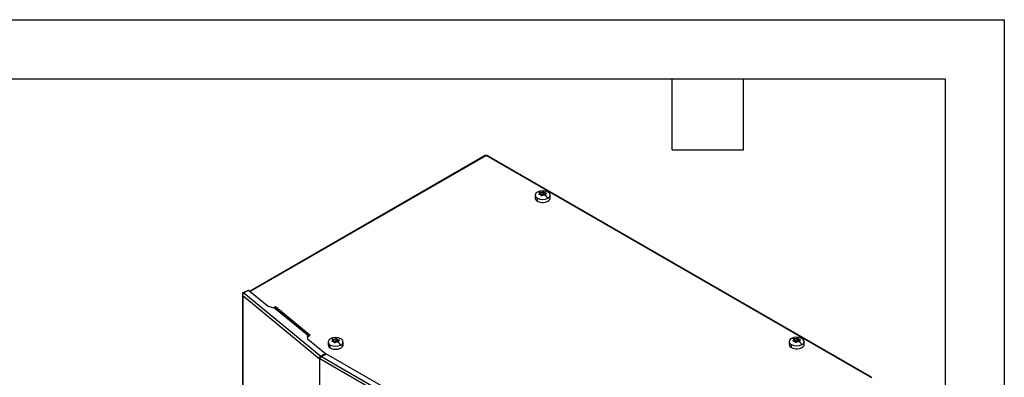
# Model space of a CAD drawing. Header units: millimetres. Extents: x 0 to 1956, y 0 to 1511.
# Tile 56 of 56: x 1218 to 1956, y 1243 to 1511. Entities that reach past the tile are written whole.
import ezdxf

# ---------------------------------------------------------------- set-up
doc = ezdxf.new("R2010")
doc.units = ezdxf.units.MM
doc.header["$LTSCALE"] = 7
doc.layers.add('TEXT', color=140, linetype='Continuous', lineweight=25)

msp = doc.modelspace()

# ---------------------------------------------------------------- linework, layer by layer
at = {"color": 7, "linetype": 'Continuous'}
for p, q in [((0.02, 1511.32), (1955.82, 1511.32)), ((1955.82, 1511.32), (1955.82, 0.02))]:
    msp.add_line(p, q, dxfattribs=at)
for p, q in [((1566.34, 1409.26), (1390.03, 1307.48)), ((1567.04, 1409.19), (1390.36, 1307.2)), ((1567.24, 1409.3), (1567.04, 1409.19)), ((1855.41, 1242.95), (1567.24, 1409.3)), ((1856.11, 1243.01), (1567.94, 1409.37)), ((1607.62, 1379.97), (1607.62, 1381.33)), ((1608.2, 1381.85), (1608.2, 1380.26)), ((1609.86, 1382.11), (1609.86, 1380.52)), ((1610.62, 1382.08), (1610.62, 1380.53)), ((1610.76, 1381.97), (1610.76, 1380.38)), ((1611.97, 1381.27), (1611.97, 1380.62)), ((1612.23, 1381.15), (1612.23, 1380.76)), ((1604.06, 1379.65), (1604.06, 1377.39)), ((1605.7, 1375.1), (1605.7, 1377.36)), ((1607.1, 1380.51), (1607.1, 1380.04)), ((1611.7, 1380.2), (1611.7, 1379.49)), ((1611.77, 1379.79), (1611.77, 1379.63)), ((1615.26, 1377.39), (1615.26, 1379.65)), ((1385.08, 1306.55), (1388.75, 1308.33)), ((1385.62, 1306.25), (1389.09, 1308.25)), ((1388.75, 1308.33), (1388.99, 1308.19)), ((1389.09, 1308.25), (1403.78, 1296.14)), ((1390.12, 1307.53), (1389.56, 1307.86)), ((1384.56, 1305.19), (1384.56, 1048.99)), ((1384.82, 1304.22), (1442.07, 1257.03)), ((1384.82, 1304.22), (1384.82, 1048.5)), ((1384.99, 1306.4), (1385.08, 1306.55)), ((1385.48, 1306.12), (1384.99, 1306.4)), ((1385.08, 1306.55), (1385.57, 1306.27)), ((1385.57, 1306.27), (1385.48, 1306.12)), ((1385.57, 1306.27), (1386.09, 1306.52)), ((1385.62, 1306.25), (1443.21, 1258.76)), ((1403.78, 1296.14), (1408.86, 1294.77)), ((1409.23, 1295.63), (1408.09, 1295.17)), ((1408.09, 1295.17), (1408.43, 1294.88)), ((1409.23, 1295.06), (1408.65, 1294.83)), ((1408.86, 1294.77), (1432.95, 1274.91)), ((1435.33, 1274.12), (1409.23, 1295.63)), ((1409.23, 1295.63), (1409.23, 1295.06)), ((1409.5, 1294.84), (1409.23, 1295.06)), ((1433.88, 1274.84), (1409.79, 1294.7)), ((1432.95, 1274.91), (1433.43, 1271.69)), ((1433.27, 1274.41), (1434.18, 1273.65)), ((1433.43, 1271.69), (1446.81, 1260.66)), ((1433.73, 1274.03), (1434.15, 1274.19)), ((1434.87, 1273.93), (1434.08, 1274.58)), ((1434.18, 1273.65), (1435.33, 1274.12)), ((1451.82, 1270.23), (1451.82, 1269.76)), ((1452.34, 1269.69), (1452.34, 1271.05)), ((1452.92, 1271.57), (1452.92, 1269.98)), ((1454.59, 1271.83), (1454.59, 1270.24)), ((1455.34, 1271.8), (1455.34, 1270.25)), ((1455.48, 1271.69), (1455.48, 1270.1)), ((1456.42, 1269.92), (1456.42, 1269.21)), ((1456.7, 1270.99), (1456.7, 1270.34)), ((1456.95, 1270.87), (1456.95, 1270.48)), ((1797.57, 1270.56), (1797.57, 1270.08)), ((1798.08, 1270.01), (1798.08, 1271.38)), ((1798.67, 1271.9), (1798.67, 1270.31)), ((1800.33, 1272.15), (1800.33, 1270.57)), ((1801.08, 1272.12), (1801.08, 1270.57)), ((1801.22, 1272.01), (1801.22, 1270.43)), ((1802.16, 1270.24), (1802.16, 1269.54)), ((1802.44, 1271.31), (1802.44, 1270.67)), ((1802.69, 1271.2), (1802.69, 1270.8)), ((1448.78, 1269.37), (1448.78, 1267.11)), ((1450.42, 1264.82), (1450.42, 1267.08)), ((1456.49, 1269.51), (1456.49, 1269.35)), ((1459.98, 1267.11), (1459.98, 1269.37)), ((1794.52, 1269.69), (1794.52, 1267.43)), ((1796.16, 1265.15), (1796.16, 1267.41)), ((1802.23, 1269.84), (1802.23, 1269.68)), ((1805.72, 1267.43), (1805.72, 1269.69)), ((1442.64, 1257.26), (1442.07, 1257.03)), ((1442.07, 1257.03), (1442.23, 1256.89)), ((1442.23, 1256.89), (1442.68, 1257.07)), ((1442.23, 1256.89), (1442.23, 1199.83)), ((1442.65, 1256.93), (1442.4, 1256.78)), ((1442.4, 1256.78), (1442.6, 1256.66)), ((1442.4, 1256.78), (1442.4, 1200.12)), ((1591.99, 1170.42), (1442.6, 1256.66)), ((1443.15, 1257.94), (1443.01, 1258.05)), ((1443.01, 1258.05), (1443.15, 1257.94)), ((1446.81, 1260.66), (1443.21, 1258.76)), ((1446.81, 1260.09), (1443.21, 1258.19)), ((1443.21, 1258.19), (1443.21, 1258.76)), ((1447.57, 1260.14), (1443.71, 1258.42)), ((1443.71, 1258.42), (1592.96, 1172.26)), ((1446.81, 1260.66), (1446.81, 1260.09)), ((1503.47, 1227.87), (1447.57, 1260.14)), ((1855.41, 1242.95), (1855.21, 1242.83)), ((1855.41, 1242.69), (1855.41, 1242.95))]:
    msp.add_line(p, q)
at = {"flags": 128}
for points in [[(1605.7, 1375.1), (1606.68, 1374.65), (1607.81, 1374.34), (1609.03, 1374.17), (1610.28, 1374.17), (1611.51, 1374.34), (1612.64, 1374.65), (1613.62, 1375.1), (1614.4, 1375.67), (1614.94, 1376.32), (1615.22, 1377.03), (1615.26, 1377.39)], [(1450.42, 1264.82), (1451.4, 1264.37), (1452.53, 1264.06), (1453.75, 1263.89), (1455.01, 1263.89), (1456.23, 1264.06), (1457.36, 1264.37), (1458.34, 1264.82), (1459.12, 1265.39), (1459.67, 1266.04), (1459.94, 1266.74), (1459.98, 1267.11)], [(1796.16, 1265.15), (1797.14, 1264.7), (1798.27, 1264.38), (1799.5, 1264.22), (1800.75, 1264.22), (1801.97, 1264.38), (1803.1, 1264.7), (1804.08, 1265.15), (1804.86, 1265.71), (1805.41, 1266.37), (1805.69, 1267.07), (1805.72, 1267.43)]]:
    msp.add_lwpolyline(points, dxfattribs=at)
for centre, radius, start, end in [((1566.63, 1408.62), 0.704, 54.38242, 114.30712), ((1567.65, 1408.73), 0.704, 65.69288, 125.61758), ((1606.56, 1379.65), 2.45, 110.78342, 249.21658), ((1609.66, 1374.29), 8.61, 62.60967, 117.39033), ((1606.12, 1376.4), 5.55, 73.65889, 94.33863), ((1612.75, 1379.65), 2.45, 290.78342, 69.21658), ((1606.8, 1377.62), 2.75, 184.91931, 246.40083), ((1609.66, 1385.01), 8.61, 242.60967, 297.39033), ((1608.04, 1379.53), 0.75, 77.94919, 124.81733), ((1608.67, 1382.7), 2.48, 258.98441, 298.60167), ((1610.25, 1379.82), 0.803, 62.50893, 118.59385), ((1610.47, 1380.25), 0.313, 25.07955, 62.69964), ((1611.93, 1381.08), 1.37, 210.67365, 260.04672), ((1600.72, 1367.06), 16.51, 38.63164, 48.60403), ((1409.27, 1293.98), 0.896, 54.39712, 117.51729), ((1433.36, 1274.23), 0.795, 357.6882, 121.01059), ((1433.18, 1273.82), 0.57, 87.52041, 105.84932), ((1433.21, 1274.03), 0.352, 29.12179, 71.8703), ((1451.29, 1269.37), 2.45, 110.78342, 249.21658), ((1454.38, 1264.01), 8.61, 62.60967, 117.39033), ((1450.84, 1266.12), 5.55, 73.65889, 94.33863), ((1452.77, 1269.25), 0.75, 77.94919, 124.81733), ((1453.4, 1272.42), 2.48, 258.98441, 298.60167), ((1454.97, 1269.54), 0.803, 62.50893, 118.59385), ((1455.2, 1269.97), 0.313, 25.07955, 62.69964), ((1456.66, 1270.8), 1.37, 210.67365, 260.04672), ((1457.47, 1269.37), 2.45, 290.78342, 69.21658), ((1797.03, 1269.69), 2.45, 110.78342, 249.21658), ((1800.12, 1264.34), 8.61, 62.60967, 117.39033), ((1796.58, 1266.45), 5.55, 73.65889, 94.33863), ((1798.51, 1269.58), 0.75, 77.94919, 124.81733), ((1799.14, 1272.74), 2.48, 258.98441, 298.60167), ((1800.71, 1269.86), 0.803, 62.50893, 118.59385), ((1800.94, 1270.3), 0.313, 25.07955, 62.69964), ((1802.4, 1271.13), 1.37, 210.67365, 260.04672), ((1803.22, 1269.69), 2.45, 290.78342, 69.21658), ((1451.52, 1267.34), 2.75, 184.91931, 246.40083), ((1454.38, 1274.72), 8.61, 242.60967, 297.39033), ((1445.44, 1256.77), 16.51, 38.63164, 48.60403), ((1797.26, 1267.67), 2.75, 184.91931, 246.40083), ((1800.12, 1275.05), 8.61, 242.60967, 297.39033), ((1791.18, 1257.1), 16.51, 38.63164, 48.60403), ((1443, 1257.83), 1.21, 230.72833, 240.21691), ((1855.8, 1242.47), 0.611, 350.78596, 129.20329)]:
    msp.add_arc(centre, radius, start, end)
for points, knots in [([(1607.1, 1380.51), (1607.12, 1380.53), (1607.17, 1380.56), (1607.23, 1380.61), (1607.28, 1380.66), (1607.33, 1380.71), (1607.41, 1380.79), (1607.49, 1380.9), (1607.57, 1381.02), (1607.61, 1381.15), (1607.62, 1381.25), (1607.61, 1381.34), (1607.59, 1381.41), (1607.56, 1381.45), (1607.55, 1381.47)], [0, 0, 0, 0, 0.050206, 0.10011, 0.149874, 0.19966, 0.249633, 0.374486, 0.499239, 0.623994, 0.74906, 0.832513, 0.915908, 1, 1, 1, 1]), ([(1607.55, 1381.47), (1607.54, 1381.48), (1607.53, 1381.49), (1607.52, 1381.52), (1607.52, 1381.54), (1607.53, 1381.57), (1607.54, 1381.6), (1607.56, 1381.63), (1607.59, 1381.66), (1607.63, 1381.7), (1607.66, 1381.72), (1607.68, 1381.73)], [0, 0, 0, 0, 0.1015861, 0.2012, 0.3000036, 0.3991872, 0.4999277, 0.6242856, 0.7496754, 0.8754766, 1, 1, 1, 1]), ([(1607.68, 1381.73), (1607.69, 1381.73), (1607.71, 1381.75), (1607.75, 1381.76), (1607.8, 1381.78), (1607.85, 1381.8), (1607.92, 1381.82), (1607.99, 1381.83), (1608.06, 1381.84), (1608.13, 1381.85), (1608.18, 1381.85), (1608.2, 1381.85)], [0, 0, 0, 0, 0.0829628, 0.165887, 0.2494843, 0.3744492, 0.4991092, 0.6237126, 0.749081, 0.8745593, 1, 1, 1, 1]), ([(1608.2, 1381.85), (1608.23, 1381.85), (1608.29, 1381.85), (1608.38, 1381.85), (1608.46, 1381.85), (1608.55, 1381.86), (1608.69, 1381.86), (1608.87, 1381.88), (1609.09, 1381.91), (1609.31, 1381.95), (1609.49, 1381.99), (1609.64, 1382.03), (1609.76, 1382.07), (1609.83, 1382.09), (1609.86, 1382.11)], [0, 0, 0, 0, 0.050308, 0.100265, 0.150032, 0.199767, 0.249632, 0.374572, 0.499238, 0.624081, 0.74906, 0.832661, 0.916052, 1, 1, 1, 1]), ([(1609.86, 1382.11), (1609.87, 1382.11), (1609.9, 1382.12), (1609.94, 1382.13), (1609.98, 1382.14), (1610.05, 1382.15), (1610.13, 1382.16), (1610.24, 1382.16), (1610.34, 1382.15), (1610.44, 1382.14), (1610.54, 1382.11), (1610.59, 1382.09), (1610.62, 1382.08)], [0, 0, 0, 0, 0.063197, 0.125593, 0.187809, 0.250469, 0.375679, 0.500316, 0.625255, 0.750083, 0.874869, 1, 1, 1, 1]), ([(1610.62, 1382.08), (1610.63, 1382.07), (1610.65, 1382.06), (1610.68, 1382.05), (1610.71, 1382.02), (1610.74, 1382), (1610.75, 1381.98), (1610.76, 1381.97)], [0, 0, 0, 0, 0.1657468, 0.3315561, 0.4989304, 0.7496328, 1, 1, 1, 1]), ([(1610.76, 1381.97), (1610.76, 1381.96), (1610.78, 1381.93), (1610.81, 1381.89), (1610.84, 1381.86), (1610.88, 1381.82), (1610.94, 1381.76), (1611.04, 1381.68), (1611.19, 1381.59), (1611.36, 1381.5), (1611.53, 1381.42), (1611.69, 1381.36), (1611.83, 1381.31), (1611.92, 1381.28), (1611.97, 1381.27)], [0, 0, 0, 0, 0.050327, 0.100303, 0.150078, 0.199804, 0.249632, 0.374579, 0.499238, 0.623988, 0.74906, 0.832467, 0.915876, 1, 1, 1, 1]), ([(1612.21, 1380.75), (1612.19, 1380.74), (1612.15, 1380.73), (1612.09, 1380.7), (1612.03, 1380.67), (1611.98, 1380.64), (1611.91, 1380.58), (1611.82, 1380.5), (1611.75, 1380.38), (1611.7, 1380.25), (1611.69, 1380.12), (1611.7, 1380), (1611.73, 1379.9), (1611.75, 1379.83), (1611.77, 1379.79)], [0, 0, 0, 0, 0.050206, 0.10011, 0.149874, 0.19966, 0.249633, 0.374486, 0.499239, 0.623994, 0.74906, 0.832513, 0.915908, 1, 1, 1, 1]), ([(1611.97, 1381.27), (1611.99, 1381.26), (1612.02, 1381.25), (1612.07, 1381.23), (1612.12, 1381.21), (1612.17, 1381.19), (1612.21, 1381.16), (1612.23, 1381.15)], [0, 0, 0, 0, 0.167473, 0.334246, 0.501784, 0.751636, 1, 1, 1, 1]), ([(1612.23, 1381.15), (1612.24, 1381.14), (1612.26, 1381.12), (1612.29, 1381.1), (1612.32, 1381.07), (1612.35, 1381.03), (1612.37, 1380.98), (1612.38, 1380.92), (1612.37, 1380.87), (1612.34, 1380.82), (1612.28, 1380.78), (1612.24, 1380.76), (1612.21, 1380.75)], [0, 0, 0, 0, 0.062935, 0.125118, 0.187225, 0.249938, 0.374837, 0.499937, 0.62407, 0.749711, 0.874925, 1, 1, 1, 1]), ([(1607.34, 1380), (1607.32, 1380), (1607.29, 1380), (1607.23, 1380), (1607.18, 1380.01), (1607.14, 1380.02), (1607.09, 1380.04), (1607.05, 1380.06), (1606.99, 1380.1), (1606.95, 1380.16), (1606.93, 1380.23), (1606.94, 1380.29), (1606.95, 1380.35), (1606.99, 1380.4), (1607.03, 1380.46), (1607.08, 1380.49), (1607.1, 1380.51)], [0, 0, 0, 0, 0.0508414, 0.1006666, 0.1500708, 0.1996651, 0.2500549, 0.3122603, 0.374971, 0.499874, 0.6243939, 0.6869089, 0.7493369, 0.8328966, 0.9155291, 1, 1, 1, 1]), ([(1608.12, 1379.81), (1608.1, 1379.83), (1608.06, 1379.85), (1607.99, 1379.88), (1607.91, 1379.91), (1607.84, 1379.93), (1607.74, 1379.96), (1607.63, 1379.98), (1607.49, 1380), (1607.39, 1380), (1607.34, 1380)], [0, 0, 0, 0, 0.099929, 0.199486, 0.298985, 0.398742, 0.49907, 0.665568, 0.832073, 1, 1, 1, 1]), ([(1608.56, 1379.29), (1608.55, 1379.32), (1608.53, 1379.36), (1608.51, 1379.42), (1608.47, 1379.48), (1608.44, 1379.53), (1608.39, 1379.6), (1608.32, 1379.67), (1608.23, 1379.75), (1608.16, 1379.79), (1608.12, 1379.81)], [0, 0, 0, 0, 0.100784, 0.200864, 0.300541, 0.40012, 0.499905, 0.66711, 0.833319, 1, 1, 1, 1]), ([(1609.45, 1379.16), (1609.44, 1379.14), (1609.41, 1379.12), (1609.37, 1379.1), (1609.32, 1379.07), (1609.27, 1379.05), (1609.21, 1379.03), (1609.14, 1379.02), (1609.05, 1379.01), (1608.93, 1379.02), (1608.82, 1379.05), (1608.74, 1379.08), (1608.68, 1379.12), (1608.63, 1379.17), (1608.58, 1379.23), (1608.57, 1379.27), (1608.56, 1379.29)], [0, 0, 0, 0, 0.0509133, 0.1007896, 0.1502101, 0.1997688, 0.2500521, 0.3122825, 0.3749677, 0.4998709, 0.6243911, 0.6869314, 0.7493339, 0.8330314, 0.9156385, 1, 1, 1, 1]), ([(1611.11, 1379.41), (1611.08, 1379.42), (1611.03, 1379.44), (1610.94, 1379.46), (1610.85, 1379.48), (1610.76, 1379.5), (1610.62, 1379.51), (1610.44, 1379.52), (1610.22, 1379.5), (1610, 1379.45), (1609.82, 1379.38), (1609.67, 1379.31), (1609.56, 1379.24), (1609.49, 1379.18), (1609.45, 1379.16)], [0, 0, 0, 0, 0.0503077, 0.1002654, 0.1500317, 0.199767, 0.2496322, 0.3745723, 0.4992382, 0.6240807, 0.7490595, 0.8326609, 0.916052, 1, 1, 1, 1]), ([(1611.64, 1379.44), (1611.63, 1379.43), (1611.6, 1379.42), (1611.56, 1379.41), (1611.52, 1379.39), (1611.46, 1379.38), (1611.39, 1379.37), (1611.32, 1379.37), (1611.25, 1379.38), (1611.18, 1379.39), (1611.14, 1379.41), (1611.11, 1379.41)], [0, 0, 0, 0, 0.0829628, 0.165887, 0.2494843, 0.3744492, 0.4991092, 0.6237126, 0.749081, 0.8745593, 1, 1, 1, 1]), ([(1611.77, 1379.79), (1611.77, 1379.78), (1611.78, 1379.75), (1611.79, 1379.71), (1611.79, 1379.67), (1611.79, 1379.63), (1611.78, 1379.59), (1611.75, 1379.55), (1611.72, 1379.51), (1611.68, 1379.47), (1611.65, 1379.45), (1611.64, 1379.44)], [0, 0, 0, 0, 0.101586, 0.2012, 0.300004, 0.399187, 0.499928, 0.624286, 0.749675, 0.875477, 1, 1, 1, 1]), ([(1384.99, 1306.4), (1384.87, 1306.24), (1384.77, 1306.07), (1384.62, 1305.71), (1384.58, 1305.52), (1384.55, 1305.14), (1384.56, 1304.95), (1384.65, 1304.58), (1384.73, 1304.4), (1384.82, 1304.22)], [0, 0, 0, 0, 0.25, 0.25, 0.5, 0.5, 0.75, 0.75, 1, 1, 1, 1]), ([(1384.82, 1304.22), (1384.79, 1304.41), (1384.79, 1304.61), (1384.84, 1305), (1384.9, 1305.2), (1385.05, 1305.57), (1385.15, 1305.74), (1385.37, 1306.03), (1385.5, 1306.15), (1385.62, 1306.25)], [0, 0, 0, 0, 0.25, 0.25, 0.5, 0.5, 0.75, 0.75, 1, 1, 1, 1]), ([(1452.06, 1269.72), (1452.05, 1269.72), (1452.01, 1269.72), (1451.96, 1269.72), (1451.91, 1269.73), (1451.86, 1269.74), (1451.81, 1269.76), (1451.77, 1269.78), (1451.72, 1269.82), (1451.67, 1269.88), (1451.65, 1269.95), (1451.66, 1270.01), (1451.68, 1270.06), (1451.71, 1270.12), (1451.76, 1270.18), (1451.8, 1270.21), (1451.82, 1270.23)], [0, 0, 0, 0, 0.0508414, 0.1006666, 0.1500708, 0.1996651, 0.2500549, 0.3122603, 0.374971, 0.499874, 0.6243939, 0.6869089, 0.7493369, 0.8328966, 0.9155291, 1, 1, 1, 1]), ([(1451.82, 1270.23), (1451.85, 1270.25), (1451.89, 1270.28), (1451.95, 1270.33), (1452.01, 1270.38), (1452.06, 1270.43), (1452.13, 1270.51), (1452.21, 1270.62), (1452.29, 1270.74), (1452.33, 1270.87), (1452.34, 1270.97), (1452.33, 1271.06), (1452.31, 1271.13), (1452.28, 1271.17), (1452.27, 1271.19)], [0, 0, 0, 0, 0.050206, 0.10011, 0.149874, 0.19966, 0.249633, 0.374486, 0.499239, 0.623994, 0.74906, 0.832513, 0.915908, 1, 1, 1, 1]), ([(1452.27, 1271.19), (1452.26, 1271.2), (1452.25, 1271.21), (1452.25, 1271.24), (1452.25, 1271.26), (1452.25, 1271.29), (1452.26, 1271.32), (1452.28, 1271.35), (1452.31, 1271.38), (1452.35, 1271.42), (1452.38, 1271.44), (1452.4, 1271.45)], [0, 0, 0, 0, 0.1015861, 0.2012, 0.3000036, 0.3991872, 0.4999277, 0.6242856, 0.7496754, 0.8754766, 1, 1, 1, 1]), ([(1452.4, 1271.45), (1452.41, 1271.45), (1452.43, 1271.47), (1452.47, 1271.48), (1452.52, 1271.5), (1452.58, 1271.52), (1452.64, 1271.54), (1452.71, 1271.55), (1452.79, 1271.56), (1452.86, 1271.57), (1452.9, 1271.57), (1452.92, 1271.57)], [0, 0, 0, 0, 0.0829628, 0.165887, 0.2494843, 0.3744492, 0.4991092, 0.6237126, 0.749081, 0.8745593, 1, 1, 1, 1]), ([(1452.92, 1271.57), (1452.95, 1271.57), (1453.01, 1271.57), (1453.1, 1271.57), (1453.19, 1271.57), (1453.28, 1271.57), (1453.41, 1271.58), (1453.59, 1271.6), (1453.82, 1271.63), (1454.03, 1271.67), (1454.22, 1271.71), (1454.36, 1271.75), (1454.48, 1271.79), (1454.55, 1271.81), (1454.59, 1271.83)], [0, 0, 0, 0, 0.050308, 0.100265, 0.150032, 0.199767, 0.249632, 0.374572, 0.499238, 0.624081, 0.74906, 0.832661, 0.916052, 1, 1, 1, 1]), ([(1454.59, 1271.83), (1454.6, 1271.83), (1454.62, 1271.84), (1454.66, 1271.85), (1454.71, 1271.86), (1454.77, 1271.87), (1454.85, 1271.88), (1454.96, 1271.88), (1455.06, 1271.87), (1455.17, 1271.85), (1455.26, 1271.83), (1455.31, 1271.81), (1455.34, 1271.8)], [0, 0, 0, 0, 0.063197, 0.125593, 0.187809, 0.250469, 0.375679, 0.500316, 0.625255, 0.750083, 0.874869, 1, 1, 1, 1]), ([(1455.34, 1271.8), (1455.35, 1271.79), (1455.37, 1271.78), (1455.4, 1271.76), (1455.43, 1271.74), (1455.46, 1271.72), (1455.47, 1271.7), (1455.48, 1271.69)], [0, 0, 0, 0, 0.1657468, 0.3315561, 0.4989304, 0.7496328, 1, 1, 1, 1]), ([(1455.48, 1271.69), (1455.49, 1271.68), (1455.5, 1271.65), (1455.53, 1271.61), (1455.56, 1271.57), (1455.6, 1271.54), (1455.66, 1271.48), (1455.76, 1271.4), (1455.91, 1271.31), (1456.08, 1271.21), (1456.25, 1271.14), (1456.41, 1271.08), (1456.55, 1271.03), (1456.65, 1271), (1456.7, 1270.99)], [0, 0, 0, 0, 0.050327, 0.100303, 0.150078, 0.199804, 0.249632, 0.374579, 0.499238, 0.623988, 0.74906, 0.832467, 0.915876, 1, 1, 1, 1]), ([(1456.94, 1270.47), (1456.91, 1270.46), (1456.87, 1270.45), (1456.81, 1270.42), (1456.75, 1270.39), (1456.7, 1270.36), (1456.63, 1270.3), (1456.55, 1270.22), (1456.47, 1270.1), (1456.43, 1269.97), (1456.42, 1269.84), (1456.43, 1269.72), (1456.45, 1269.62), (1456.48, 1269.55), (1456.49, 1269.51)], [0, 0, 0, 0, 0.050206, 0.10011, 0.149874, 0.19966, 0.249633, 0.374486, 0.499239, 0.623994, 0.74906, 0.832513, 0.915908, 1, 1, 1, 1]), ([(1456.7, 1270.99), (1456.71, 1270.98), (1456.74, 1270.97), (1456.79, 1270.95), (1456.84, 1270.93), (1456.9, 1270.9), (1456.93, 1270.88), (1456.95, 1270.87)], [0, 0, 0, 0, 0.167473, 0.334246, 0.501784, 0.751636, 1, 1, 1, 1]), ([(1456.95, 1270.87), (1456.96, 1270.86), (1456.99, 1270.84), (1457.02, 1270.82), (1457.04, 1270.79), (1457.07, 1270.75), (1457.1, 1270.7), (1457.11, 1270.64), (1457.09, 1270.59), (1457.06, 1270.54), (1457.01, 1270.5), (1456.96, 1270.48), (1456.94, 1270.47)], [0, 0, 0, 0, 0.062935, 0.125118, 0.187225, 0.249938, 0.374837, 0.499937, 0.62407, 0.749711, 0.874925, 1, 1, 1, 1]), ([(1797.81, 1270.04), (1797.79, 1270.04), (1797.75, 1270.04), (1797.7, 1270.05), (1797.65, 1270.06), (1797.6, 1270.07), (1797.56, 1270.08), (1797.51, 1270.11), (1797.46, 1270.15), (1797.41, 1270.21), (1797.4, 1270.28), (1797.4, 1270.34), (1797.42, 1270.39), (1797.45, 1270.45), (1797.5, 1270.51), (1797.54, 1270.54), (1797.57, 1270.56)], [0, 0, 0, 0, 0.0508414, 0.1006666, 0.1500708, 0.1996651, 0.2500549, 0.3122603, 0.374971, 0.499874, 0.6243939, 0.6869089, 0.7493369, 0.8328966, 0.9155291, 1, 1, 1, 1]), ([(1797.57, 1270.56), (1797.59, 1270.58), (1797.63, 1270.61), (1797.69, 1270.66), (1797.75, 1270.71), (1797.8, 1270.76), (1797.87, 1270.84), (1797.96, 1270.94), (1798.03, 1271.07), (1798.08, 1271.2), (1798.09, 1271.3), (1798.07, 1271.39), (1798.05, 1271.46), (1798.03, 1271.5), (1798.01, 1271.52)], [0, 0, 0, 0, 0.050206, 0.10011, 0.149874, 0.19966, 0.249633, 0.374486, 0.499239, 0.623994, 0.74906, 0.832513, 0.915908, 1, 1, 1, 1]), ([(1798.59, 1269.86), (1798.57, 1269.87), (1798.52, 1269.9), (1798.45, 1269.93), (1798.38, 1269.96), (1798.31, 1269.98), (1798.21, 1270.01), (1798.09, 1270.03), (1797.95, 1270.04), (1797.86, 1270.04), (1797.81, 1270.04)], [0, 0, 0, 0, 0.099929, 0.199486, 0.298985, 0.398742, 0.49907, 0.665568, 0.832073, 1, 1, 1, 1]), ([(1798.01, 1271.52), (1798.01, 1271.53), (1798, 1271.54), (1797.99, 1271.57), (1797.99, 1271.59), (1797.99, 1271.62), (1798, 1271.65), (1798.02, 1271.68), (1798.06, 1271.71), (1798.09, 1271.74), (1798.13, 1271.76), (1798.14, 1271.77)], [0, 0, 0, 0, 0.1015861, 0.2012, 0.3000036, 0.3991872, 0.4999277, 0.6242856, 0.7496754, 0.8754766, 1, 1, 1, 1]), ([(1798.14, 1271.77), (1798.15, 1271.78), (1798.18, 1271.79), (1798.22, 1271.81), (1798.26, 1271.83), (1798.32, 1271.85), (1798.39, 1271.87), (1798.46, 1271.88), (1798.53, 1271.89), (1798.6, 1271.9), (1798.64, 1271.9), (1798.67, 1271.9)], [0, 0, 0, 0, 0.0829628, 0.165887, 0.2494843, 0.3744492, 0.4991092, 0.6237126, 0.749081, 0.8745593, 1, 1, 1, 1]), ([(1798.67, 1271.9), (1798.7, 1271.9), (1798.75, 1271.89), (1798.84, 1271.9), (1798.93, 1271.9), (1799.02, 1271.9), (1799.16, 1271.91), (1799.34, 1271.93), (1799.56, 1271.96), (1799.78, 1271.99), (1799.96, 1272.03), (1800.1, 1272.08), (1800.22, 1272.11), (1800.29, 1272.14), (1800.33, 1272.15)], [0, 0, 0, 0, 0.050308, 0.100265, 0.150032, 0.199767, 0.249632, 0.374572, 0.499238, 0.624081, 0.74906, 0.832661, 0.916052, 1, 1, 1, 1]), ([(1800.33, 1272.15), (1800.34, 1272.16), (1800.37, 1272.17), (1800.41, 1272.18), (1800.45, 1272.19), (1800.51, 1272.2), (1800.6, 1272.21), (1800.7, 1272.21), (1800.81, 1272.2), (1800.91, 1272.18), (1801, 1272.16), (1801.06, 1272.14), (1801.08, 1272.12)], [0, 0, 0, 0, 0.063197, 0.125593, 0.187809, 0.250469, 0.375679, 0.500316, 0.625255, 0.750083, 0.874869, 1, 1, 1, 1]), ([(1801.08, 1272.12), (1801.09, 1272.12), (1801.12, 1272.11), (1801.15, 1272.09), (1801.18, 1272.07), (1801.2, 1272.04), (1801.22, 1272.02), (1801.22, 1272.01)], [0, 0, 0, 0, 0.1657468, 0.3315561, 0.4989304, 0.7496328, 1, 1, 1, 1]), ([(1801.22, 1272.01), (1801.23, 1272), (1801.24, 1271.98), (1801.27, 1271.94), (1801.3, 1271.9), (1801.34, 1271.86), (1801.4, 1271.8), (1801.5, 1271.73), (1801.65, 1271.63), (1801.82, 1271.54), (1801.99, 1271.47), (1802.15, 1271.4), (1802.29, 1271.36), (1802.39, 1271.33), (1802.44, 1271.31)], [0, 0, 0, 0, 0.050327, 0.100303, 0.150078, 0.199804, 0.249632, 0.374579, 0.499238, 0.623988, 0.74906, 0.832467, 0.915876, 1, 1, 1, 1]), ([(1802.68, 1270.8), (1802.66, 1270.79), (1802.61, 1270.77), (1802.55, 1270.75), (1802.5, 1270.72), (1802.44, 1270.68), (1802.37, 1270.63), (1802.29, 1270.55), (1802.21, 1270.43), (1802.17, 1270.29), (1802.16, 1270.16), (1802.17, 1270.05), (1802.19, 1269.94), (1802.22, 1269.87), (1802.23, 1269.84)], [0, 0, 0, 0, 0.050206, 0.10011, 0.149874, 0.19966, 0.249633, 0.374486, 0.499239, 0.623994, 0.74906, 0.832513, 0.915908, 1, 1, 1, 1]), ([(1802.44, 1271.31), (1802.45, 1271.31), (1802.49, 1271.3), (1802.53, 1271.28), (1802.58, 1271.26), (1802.64, 1271.23), (1802.67, 1271.21), (1802.69, 1271.2)], [0, 0, 0, 0, 0.167473, 0.334246, 0.501784, 0.751636, 1, 1, 1, 1]), ([(1802.69, 1271.2), (1802.7, 1271.19), (1802.73, 1271.17), (1802.76, 1271.14), (1802.79, 1271.11), (1802.82, 1271.07), (1802.84, 1271.02), (1802.85, 1270.97), (1802.84, 1270.91), (1802.8, 1270.87), (1802.75, 1270.82), (1802.7, 1270.81), (1802.68, 1270.8)], [0, 0, 0, 0, 0.062935, 0.125118, 0.187225, 0.249938, 0.374837, 0.499937, 0.62407, 0.749711, 0.874925, 1, 1, 1, 1]), ([(1452.85, 1269.53), (1452.82, 1269.55), (1452.78, 1269.57), (1452.71, 1269.6), (1452.64, 1269.63), (1452.56, 1269.65), (1452.47, 1269.68), (1452.35, 1269.7), (1452.21, 1269.72), (1452.11, 1269.72), (1452.06, 1269.72)], [0, 0, 0, 0, 0.099929, 0.199486, 0.298985, 0.398742, 0.49907, 0.665568, 0.832073, 1, 1, 1, 1]), ([(1453.28, 1269.01), (1453.27, 1269.03), (1453.26, 1269.08), (1453.23, 1269.14), (1453.2, 1269.2), (1453.16, 1269.25), (1453.11, 1269.32), (1453.04, 1269.39), (1452.95, 1269.47), (1452.88, 1269.51), (1452.85, 1269.53)], [0, 0, 0, 0, 0.100784, 0.200864, 0.300541, 0.40012, 0.499905, 0.66711, 0.833319, 1, 1, 1, 1]), ([(1454.17, 1268.87), (1454.16, 1268.86), (1454.13, 1268.84), (1454.09, 1268.82), (1454.04, 1268.79), (1453.99, 1268.77), (1453.93, 1268.75), (1453.87, 1268.74), (1453.77, 1268.73), (1453.65, 1268.74), (1453.54, 1268.77), (1453.47, 1268.8), (1453.41, 1268.84), (1453.35, 1268.89), (1453.31, 1268.95), (1453.29, 1268.99), (1453.28, 1269.01)], [0, 0, 0, 0, 0.0509133, 0.1007896, 0.1502101, 0.1997688, 0.2500521, 0.3122825, 0.3749677, 0.4998709, 0.6243911, 0.6869314, 0.7493339, 0.8330314, 0.9156385, 1, 1, 1, 1]), ([(1455.84, 1269.13), (1455.81, 1269.14), (1455.75, 1269.16), (1455.66, 1269.18), (1455.57, 1269.2), (1455.48, 1269.21), (1455.35, 1269.23), (1455.17, 1269.24), (1454.94, 1269.21), (1454.73, 1269.17), (1454.55, 1269.1), (1454.4, 1269.03), (1454.28, 1268.96), (1454.21, 1268.9), (1454.17, 1268.87)], [0, 0, 0, 0, 0.0503077, 0.1002654, 0.1500317, 0.199767, 0.2496322, 0.3745723, 0.4992382, 0.6240807, 0.7490595, 0.8326609, 0.916052, 1, 1, 1, 1]), ([(1456.36, 1269.16), (1456.35, 1269.15), (1456.33, 1269.14), (1456.29, 1269.13), (1456.24, 1269.11), (1456.18, 1269.1), (1456.12, 1269.09), (1456.05, 1269.09), (1455.98, 1269.1), (1455.9, 1269.11), (1455.86, 1269.12), (1455.84, 1269.13)], [0, 0, 0, 0, 0.0829628, 0.165887, 0.2494843, 0.3744492, 0.4991092, 0.6237126, 0.749081, 0.8745593, 1, 1, 1, 1]), ([(1456.49, 1269.51), (1456.5, 1269.5), (1456.51, 1269.47), (1456.51, 1269.43), (1456.52, 1269.39), (1456.51, 1269.35), (1456.5, 1269.31), (1456.48, 1269.27), (1456.45, 1269.23), (1456.41, 1269.19), (1456.38, 1269.17), (1456.36, 1269.16)], [0, 0, 0, 0, 0.101586, 0.2012, 0.300004, 0.399187, 0.499928, 0.624286, 0.749675, 0.875477, 1, 1, 1, 1]), ([(1799.02, 1269.34), (1799.02, 1269.36), (1799, 1269.4), (1798.97, 1269.46), (1798.94, 1269.52), (1798.9, 1269.58), (1798.85, 1269.65), (1798.78, 1269.72), (1798.69, 1269.8), (1798.62, 1269.84), (1798.59, 1269.86)], [0, 0, 0, 0, 0.100784, 0.200864, 0.300541, 0.40012, 0.499905, 0.66711, 0.833319, 1, 1, 1, 1]), ([(1799.92, 1269.2), (1799.9, 1269.19), (1799.88, 1269.17), (1799.83, 1269.14), (1799.78, 1269.12), (1799.73, 1269.1), (1799.68, 1269.08), (1799.61, 1269.07), (1799.52, 1269.06), (1799.4, 1269.06), (1799.29, 1269.09), (1799.21, 1269.13), (1799.15, 1269.17), (1799.09, 1269.21), (1799.05, 1269.27), (1799.03, 1269.32), (1799.02, 1269.34)], [0, 0, 0, 0, 0.0509133, 0.1007896, 0.1502101, 0.1997688, 0.2500521, 0.3122825, 0.3749677, 0.4998709, 0.6243911, 0.6869314, 0.7493339, 0.8330314, 0.9156385, 1, 1, 1, 1]), ([(1801.58, 1269.46), (1801.55, 1269.47), (1801.49, 1269.49), (1801.4, 1269.51), (1801.32, 1269.53), (1801.23, 1269.54), (1801.09, 1269.56), (1800.91, 1269.56), (1800.68, 1269.54), (1800.47, 1269.49), (1800.29, 1269.43), (1800.14, 1269.36), (1800.02, 1269.29), (1799.95, 1269.23), (1799.92, 1269.2)], [0, 0, 0, 0, 0.0503077, 0.1002654, 0.1500317, 0.199767, 0.2496322, 0.3745723, 0.4992382, 0.6240807, 0.7490595, 0.8326609, 0.916052, 1, 1, 1, 1]), ([(1802.1, 1269.49), (1802.09, 1269.48), (1802.07, 1269.47), (1802.03, 1269.45), (1801.98, 1269.44), (1801.93, 1269.43), (1801.86, 1269.42), (1801.79, 1269.42), (1801.72, 1269.43), (1801.65, 1269.44), (1801.6, 1269.45), (1801.58, 1269.46)], [0, 0, 0, 0, 0.0829628, 0.165887, 0.2494843, 0.3744492, 0.4991092, 0.6237126, 0.749081, 0.8745593, 1, 1, 1, 1]), ([(1802.23, 1269.84), (1802.24, 1269.82), (1802.25, 1269.8), (1802.26, 1269.76), (1802.26, 1269.72), (1802.25, 1269.68), (1802.24, 1269.64), (1802.22, 1269.6), (1802.19, 1269.56), (1802.15, 1269.52), (1802.12, 1269.5), (1802.1, 1269.49)], [0, 0, 0, 0, 0.101586, 0.2012, 0.300004, 0.399187, 0.499928, 0.624286, 0.749675, 0.875477, 1, 1, 1, 1]), ([(1443.21, 1258.76), (1443.06, 1258.69), (1442.91, 1258.6), (1442.63, 1258.35), (1442.5, 1258.2), (1442.29, 1257.88), (1442.2, 1257.71), (1442.09, 1257.36), (1442.06, 1257.19), (1442.07, 1257.03)], [0, 0, 0, 0, 0.25, 0.25, 0.5, 0.5, 0.75, 0.75, 1, 1, 1, 1]), ([(1442.6, 1256.66), (1442.6, 1256.82), (1442.64, 1256.99), (1442.75, 1257.33), (1442.84, 1257.5), (1443.04, 1257.83), (1443.16, 1257.98), (1443.42, 1258.24), (1443.57, 1258.35), (1443.71, 1258.42)], [0, 0, 0, 0, 0.25, 0.25, 0.5, 0.5, 0.75, 0.75, 1, 1, 1, 1]), ([(1443.21, 1258.19), (1443.14, 1258.15), (1443.06, 1258.1), (1442.92, 1257.97), (1442.85, 1257.89), (1442.74, 1257.72), (1442.7, 1257.62), (1442.65, 1257.44), (1442.64, 1257.35), (1442.64, 1257.26)], [0, 0, 0, 0, 0.25, 0.25, 0.5, 0.5, 0.75, 0.75, 1, 1, 1, 1])]:
    msp.add_open_spline(points, degree=3, knots=knots)
at = {"layer": 'TEXT'}
for p, q in [((44.45, 1466.85), (1911.35, 1466.85)), ((1706.88, 1413.51), (1706.88, 1466.85)), ((1760.22, 1413.51), (1760.22, 1466.85)), ((1911.35, 1466.85), (1911.35, 44.45)), ((1706.88, 1413.51), (1760.22, 1413.51))]:
    msp.add_line(p, q, dxfattribs=at)

doc.saveas('drawing.dxf')
